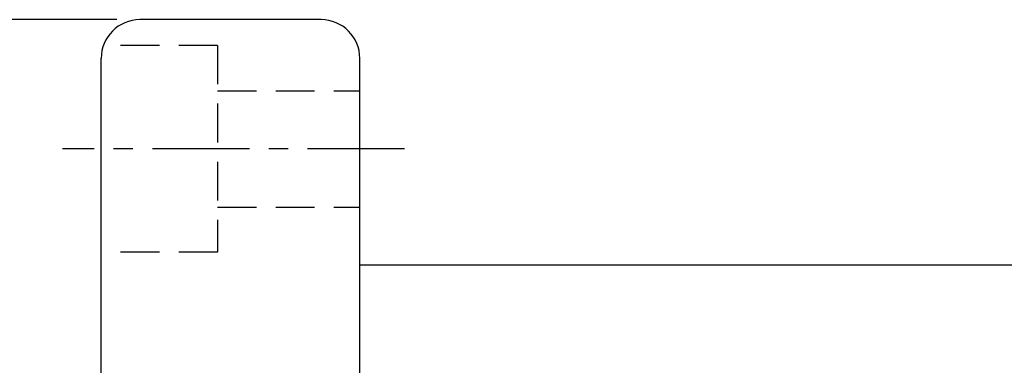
# Model space of a CAD drawing. Extents: x 8 to 593, y 42 to 126.
# Tile 50 of 51: x 121 to 159, y 98 to 111. Entities that reach past the tile are written whole.
import ezdxf

# ---------------------------------------------------------------- set-up
doc = ezdxf.new("R2010")
doc.units = 0
doc.header["$LTSCALE"] = 3
doc.header["$MEASUREMENT"] = 0
doc.header["$PDMODE"] = 1
doc.linetypes.add('CENTER', pattern=[2, 1.25, -0.25, 0.25, -0.25])
doc.linetypes.add('DASHED', pattern=[0.75, 0.5, -0.25])
doc.layers.get('DEFPOINTS').update_dxf_attribs({"linetype": 'CONTINUOUS'})
for name, color, linetype in [('CL', 1, 'CENTER'), ('DIM', 4, 'CONTINUOUS'), ('HID', 2, 'DASHED'), ('OUT', 3, 'CONTINUOUS')]:
    doc.layers.add(name, color=color, linetype=linetype)
doc.styles.add('DIM-7', font='SIMPLEX.shx', dxfattribs={"width": 0.7, "bigfont": 'chineset.shx'})
doc.dimstyles.new('CNS', dxfattribs={"dimtxt": 3.5, "dimasz": 2.5, "dimexe": 1, "dimexo": 1.5, "dimgap": 0.09, "dimtad": 0, "dimdsep": 46, "dimtxsty": 'DIM-7', "dimcen": 0.09, "dimclrd": 1, "dimclre": 1, "dimclrt": 4, "dimadec": 0, "dimazin": 0, "dimtfac": 1, "dimtix": 1, "dimtmove": 2, "dimatfit": 3, "dimfxl": 1, "dimtvp": 0.971429, "dimtolj": 1, "dimarcsym": 0})

# ---------------------------------------------------------------- blocks, each defined once
blk = doc.blocks.new('*D2')
at = {"layer": 'DEFPOINTS', "color": 0, "transparency": 16777216}
for p in [(125.645, 111.359), (117.801, 62.359), (125.645, 62.359)]:
    blk.add_point(p, dxfattribs=at)
at = {"layer": 'DIM', "color": 0, "lineweight": -2, "transparency": 16777216}
for p, q in [((124.745, 111.359), (117.201, 111.359)), ((117.801, 109.859), (117.801, 63.859)), ((124.745, 62.359), (117.201, 62.359))]:
    blk.add_line(p, q, dxfattribs=at)
at = {"layer": 'DIM', "color": 0, "transparency": 16777216}
for points in [[(117.551, 109.859), (118.051, 109.859), (117.801, 111.359)], [(117.551, 63.859), (118.051, 63.859), (117.801, 62.359)]]:
    blk.add_solid(points, dxfattribs=at)
at = {"layer": 'DIM', "color": 0, "transparency": 16777216, "insert": (116.271, 86.859), "char_height": 2.1, "attachment_point": 5, "rotation": 90, "style": 'DIM-7'}
blk.add_mtext('\\A1;%%C49', dxfattribs=at)

msp = doc.modelspace()

# ---------------------------------------------------------------- linework, layer by layer
at = {"layer": 'CL', "color": 0}
msp.add_line((135.875, 106.359), (122.655, 106.359), dxfattribs=at)
at = {"layer": 'HID', "color": 0}
for p, q in [((128.645, 110.359), (124.231, 110.359)), ((128.645, 110.359), (128.645, 102.359)), ((128.645, 108.609), (134.145, 108.609)), ((128.645, 104.109), (134.145, 104.109)), ((128.645, 102.359), (124.145, 102.359))]:
    msp.add_line(p, q, dxfattribs=at)
at = {"layer": 'OUT', "color": 0}
for p, q in [((132.645, 111.359), (125.645, 111.359)), ((124.145, 63.859), (124.145, 109.859)), ((134.145, 63.859), (134.145, 109.859)), ((168.145, 101.859), (134.145, 101.859))]:
    msp.add_line(p, q, dxfattribs=at)
for centre, start, end in [((125.645, 109.859), 90, 180), ((132.645, 109.859), 0, 90)]:
    msp.add_arc(centre, 1.5, start, end, dxfattribs=at)

# ---------------------------------------------------------------- dimensions: what is measured, and where the dimension line sits
at = {"layer": 'DIM', "color": 0}
dim = msp.add_linear_dim(base=(117.801, 62.359), p1=(125.645, 111.359), p2=(125.645, 62.359), angle=90, text='%%C<>', dimstyle='CNS', override={"dimscale": 0.6, "dimgap": 0.8, "dimtad": 1, "dimclrd": 0, "dimclre": 0, "dimclrt": 0, "dimtp": -0.03, "dimtm": 0.035, "dimtfac": 0.6, "dimtmove": 0}, dxfattribs=at)
dim.commit()
dim.dimension.update_dxf_attribs({"geometry": '*D2', "text_midpoint": (116.271, 86.859)})

doc.saveas('drawing.dxf')
